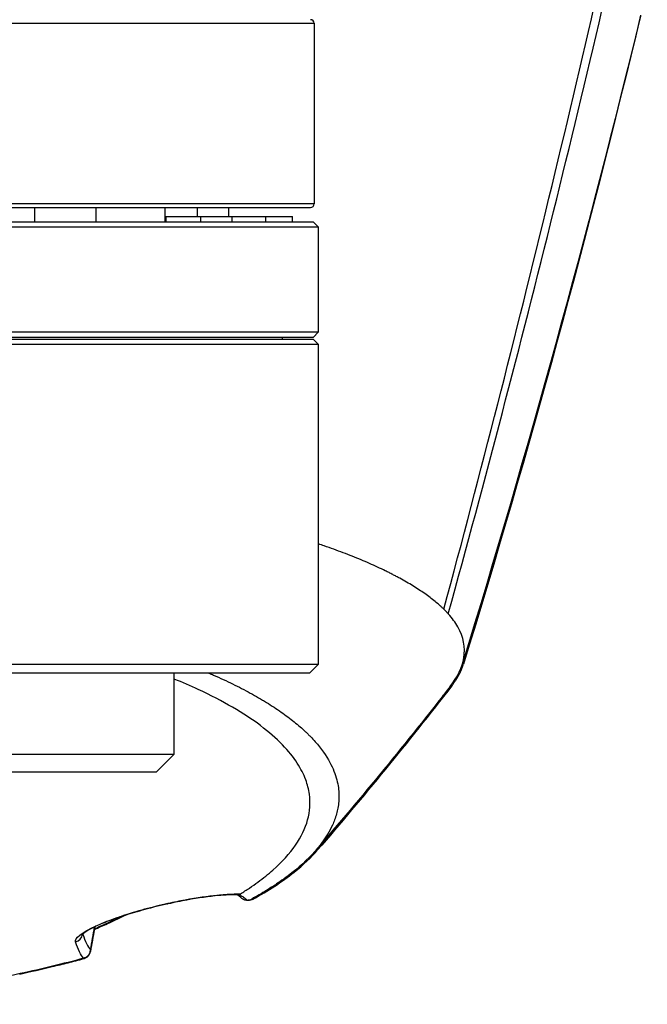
# Model space of a CAD drawing. Header units: millimetres. Extents: x 0 to 4378, y 0 to 2376.
# Tile 112 of 256: x 854 to 889, y 1937 to 1992. Entities that reach past the tile are written whole.
import ezdxf

# ---------------------------------------------------------------- set-up
doc = ezdxf.new("R2010")
doc.units = ezdxf.units.MM
doc.header["$LTSCALE"] = 0.2

# ---------------------------------------------------------------- blocks, each defined once
blk = doc.blocks.new('A$C6f7b2573')
for p, q in [((0.495, -165.7), (39.245, -165.7)), ((39.245, -165.7), (39.245, -175.7)), ((-39.055, -175.9), (39.045, -175.9)), ((39.245, -175.7), (0.495, -175.7)), ((23.764, -176.7), (23.764, -175.9)), ((27.143, -175.9), (27.143, -176.7)), ((30.995, -176.7), (30.995, -175.9)), ((32.788, -176.4), (32.788, -175.9)), ((34.495, -175.9), (34.495, -176.4)), ((-39.205, -176.7), (39.195, -176.7)), ((30.995, -176.4), (38.045, -176.4)), ((31.045, -176.7), (31.045, -176.4)), ((32.945, -176.4), (32.945, -176.7)), ((34.682, -176.4), (34.682, -176.7)), ((36.556, -176.4), (36.556, -176.7)), ((38.045, -176.7), (38.045, -176.4)), ((39.195, -176.7), (39.495, -177)), ((39.495, -177), (0.495, -177)), ((39.495, -182.8), (39.495, -177)), ((39.195, -183.1), (-39.205, -183.1)), ((-39.205, -183.2), (39.195, -183.2)), ((0.495, -182.8), (39.495, -182.8)), ((37.495, -183.2), (37.495, -183.1)), ((39.195, -183.1), (39.495, -182.8)), ((39.195, -183.2), (39.495, -183.5)), ((39.495, -183.5), (-39.505, -183.5)), ((39.495, -201.2), (39.495, -183.5)), ((-39.505, -201.2), (39.495, -201.2)), ((38.995, -201.7), (39.495, -201.2)), ((38.995, -201.7), (-39.005, -201.7)), ((31.495, -206.2), (31.495, -201.7)), ((-31.505, -206.2), (31.495, -206.2)), ((30.495, -207.2), (31.495, -206.2)), ((30.495, -207.2), (-30.505, -207.2)), ((35.094, -213.966), (35.094, -213.965)), ((27.074, -215.806), (27.074, -215.806))]:
    blk.add_line(p, q)
for centre, start, end in [((39.045, -165.7), 0, 90), ((39.045, -175.7), 270, 0)]:
    blk.add_arc(centre, 0.2, start, end)
for centre, major_axis, ratio, start_param, end_param in [((-47.242, -187.191), (-81.664, -284.757), 0.314614, 1.622387, 1.781696), ((-49.244, -185.49), (-81.93, -278.638), 0.32985, 1.621283, 1.780639), ((31.039, -214), (0.108, -0.488), 0.240475, 6.030999, 6.283186), ((31.039, -213.984), (0.108, -0.488), 0.241046, 0, 0.186322), ((25.917, -216.115), (-0.475, -0.157), 0.990713, 1.471008, 2.703037), ((26.354, -217.01), (-0.131, 0.488), 0.986377, 3.346798, 4.404048), ((26.356, -217.029), (0.133, -0.488), 0.986329, 0.201594, 1.124591), ((-26.449, -40.871), (-2.709, 204.014), 0.472683, 3.6508, 3.650987)]:
    blk.add_ellipse(centre, major_axis=major_axis, ratio=ratio, start_param=start_param, end_param=end_param)
for points in [[(57.345, -165.255), (54.438, -177.383), (51.15, -189.429), (47.53, -201.199)], [(57.332, -165.308), (54.393, -177.438), (51.09, -189.434), (47.468, -201.176)], [(46.794, -202.437), (44.373, -205.553), (41.878, -208.589), (39.345, -211.518)], [(46.876, -202.409), (44.459, -205.529), (41.966, -208.571), (39.438, -211.504)], [(31.167, -214.459), (32.93, -214.069), (34.323, -213.922), (35.159, -213.938)], [(35.223, -214.166), (35.143, -214.099), (35.047, -214.03), (34.934, -213.964)], [(35.024, -213.965), (35.045, -213.965), (35.065, -213.964), (35.086, -213.961)], [(35.086, -213.961), (35.092, -213.965), (35.098, -213.968), (35.104, -213.971)], [(35.849, -214.189), (35.841, -214.208), (35.833, -214.226), (35.826, -214.244)], [(27.085, -215.772), (27.006, -216.208), (26.926, -216.652), (26.845, -217.102)], [(27.065, -215.906), (26.993, -216.305), (26.92, -216.711), (26.848, -217.121)], [(26.853, -217.034), (26.929, -216.606), (27.005, -216.183), (27.081, -215.767)], [(27.086, -215.764), (27.086, -215.767), (27.086, -215.77), (27.085, -215.772)], [(26.423, -216.163), (26.56, -216.572), (26.704, -216.855), (26.853, -217.034)], [(26.467, -217.505), (26.313, -217.322), (26.165, -217.028), (26.024, -216.599)], [(26.583, -217.481), (26.584, -217.473), (26.585, -217.466), (26.587, -217.458)]]:
    blk.add_open_spline(points, degree=3)
for points, knots in [([(46.438, -198.166), (46.401, -198.129), (46.363, -198.093), (46.323, -198.056), (46.304, -198.038), (46.284, -198.02), (46.264, -198.001), (46.244, -197.983), (46.224, -197.965), (46.203, -197.947), (46.122, -197.874), (46.036, -197.801), (45.948, -197.729), (45.77, -197.584), (45.579, -197.44), (45.375, -197.297), (45.171, -197.154), (44.953, -197.011), (44.723, -196.87), (44.493, -196.729), (44.25, -196.589), (43.995, -196.45), (43.931, -196.415), (43.867, -196.38), (43.801, -196.346), (43.736, -196.311), (43.67, -196.276), (43.603, -196.242), (43.536, -196.207), (43.468, -196.173), (43.4, -196.138), (43.332, -196.104), (43.262, -196.07), (43.192, -196.036), (42.912, -195.899), (42.62, -195.763), (42.315, -195.629), (42.01, -195.495), (41.692, -195.363), (41.363, -195.232), (41.033, -195.101), (40.692, -194.971), (40.339, -194.843), (40.162, -194.779), (39.983, -194.716), (39.801, -194.653), (39.7, -194.618), (39.598, -194.583), (39.495, -194.548)], [0, 0, 0, 0, 0.0078081, 0.0078081, 0.0078081, 0.0117122, 0.0117122, 0.0117122, 0.0156163, 0.0156163, 0.0156163, 0.0312327, 0.0312327, 0.0312327, 0.062466, 0.062466, 0.062466, 0.0937, 0.0937, 0.0937, 0.1249346, 0.1249346, 0.1249346, 0.1327434, 0.1327434, 0.1327434, 0.1405522, 0.1405522, 0.1405522, 0.148361, 0.148361, 0.148361, 0.1561699, 0.1561699, 0.1561699, 0.1874057, 0.1874057, 0.1874057, 0.2186423, 0.2186423, 0.2186423, 0.2498794, 0.2498794, 0.2498794, 0.2654982, 0.2654982, 0.2654982, 0.274166, 0.274166, 0.274166, 0.274166]), ([(46.682, -198.419), (46.643, -198.375), (46.604, -198.334), (46.523, -198.25), (46.481, -198.208), (46.438, -198.166)], [0.0000002, 0.0000002, 0.0000002, 0.0000002, 0.0595754, 0.0595754, 0.1194311, 0.1194311, 0.1194311, 0.1194311]), ([(46.794, -202.437), (47.201, -201.913), (47.454, -201.384), (47.542, -200.853), (47.636, -200.282), (47.534, -199.709), (47.214, -199.143), (47.077, -198.9), (46.899, -198.659), (46.682, -198.419)], [0.682483, 0.682483, 0.682483, 0.682483, 0.8077419, 0.8077419, 0.8077419, 0.9423656, 0.9423656, 0.9423656, 1, 1, 1, 1]), ([(46.373, -202.977), (46.374, -202.975), (46.376, -202.974), (46.441, -202.908), (46.503, -202.843), (46.621, -202.713), (46.678, -202.648), (46.788, -202.518), (46.84, -202.453), (46.903, -202.371), (46.915, -202.355), (46.939, -202.322), (46.951, -202.306), (46.987, -202.257), (47.01, -202.224), (47.044, -202.175), (47.056, -202.159), (47.078, -202.126), (47.088, -202.11), (47.11, -202.077), (47.12, -202.06), (47.136, -202.036), (47.141, -202.028), (47.152, -202.011), (47.157, -202.003), (47.182, -201.962), (47.202, -201.929), (47.23, -201.88), (47.239, -201.863), (47.258, -201.831), (47.267, -201.814), (47.28, -201.789), (47.285, -201.781), (47.293, -201.765), (47.298, -201.757), (47.311, -201.732), (47.319, -201.715), (47.336, -201.683), (47.344, -201.666), (47.36, -201.633), (47.367, -201.617), (47.383, -201.584), (47.39, -201.567), (47.405, -201.534), (47.412, -201.518), (47.433, -201.468), (47.447, -201.435), (47.466, -201.386), (47.472, -201.369), (47.484, -201.336), (47.49, -201.32), (47.507, -201.27), (47.518, -201.237), (47.529, -201.202), (47.53, -201.201), (47.53, -201.199)], [0.6402783, 0.6402783, 0.6402783, 0.6402783, 0.640625, 0.640625, 0.65625, 0.65625, 0.671875, 0.671875, 0.6875, 0.6875, 0.6914062, 0.6914062, 0.6953125, 0.6953125, 0.703125, 0.703125, 0.7070312, 0.7070312, 0.7109375, 0.7109375, 0.7148438, 0.7148438, 0.7167969, 0.7167969, 0.71875, 0.71875, 0.7265625, 0.7265625, 0.7304688, 0.7304688, 0.734375, 0.734375, 0.7363281, 0.7363281, 0.7382813, 0.7382813, 0.7421875, 0.7421875, 0.7460938, 0.7460938, 0.75, 0.75, 0.7539062, 0.7539062, 0.7578125, 0.7578125, 0.765625, 0.765625, 0.7695312, 0.7695312, 0.7734375, 0.7734375, 0.78125, 0.78125, 0.7816842, 0.7816842, 0.7816842, 0.7816842]), ([(33.412, -201.7), (33.499, -201.737), (33.585, -201.774), (33.855, -201.893), (34.036, -201.974), (34.389, -202.138), (34.562, -202.221), (35.07, -202.469), (35.397, -202.637), (35.786, -202.85), (35.864, -202.893), (36.094, -203.022), (36.243, -203.109), (36.464, -203.24), (36.536, -203.284), (36.751, -203.416), (36.889, -203.504), (37.16, -203.681), (37.291, -203.771), (37.674, -204.039), (37.914, -204.219), (38.252, -204.492), (38.36, -204.583), (38.569, -204.765), (38.671, -204.857), (38.816, -204.994), (38.863, -205.04), (38.955, -205.131), (39, -205.177), (39.135, -205.316), (39.223, -205.411), (39.64, -205.886), (39.91, -206.268), (40.292, -206.976), (40.421, -207.298), (40.542, -207.765), (40.571, -207.908), (40.609, -208.184), (40.619, -208.319), (40.625, -208.576), (40.621, -208.7), (40.6, -208.944), (40.584, -209.062), (40.522, -209.399), (40.462, -209.616), (40.345, -209.931), (40.305, -210.027), (40.181, -210.301), (40.086, -210.479), (39.789, -210.968), (39.559, -211.277), (38.885, -212.04), (38.388, -212.492), (37.658, -213.044), (37.506, -213.153), (37.114, -213.425), (36.866, -213.587), (36.346, -213.907), (36.074, -214.065), (35.79, -214.221)], [4.120467, 4.120467, 4.120467, 4.120467, 4.167567, 4.167567, 4.269418, 4.269418, 4.369954, 4.369954, 4.571149, 4.571149, 4.622187, 4.622187, 4.723493, 4.723493, 4.773989, 4.773989, 4.875794, 4.875794, 4.977689, 4.977689, 5.180344, 5.180344, 5.28101, 5.28101, 5.381418, 5.381418, 5.431229, 5.431229, 5.480614, 5.480614, 5.585926, 5.585926, 5.997722, 5.997722, 6.342442, 6.342442, 6.492949, 6.492949, 6.634209, 6.634209, 6.768139, 6.768139, 6.892935, 6.892935, 7.129475, 7.129475, 7.232814, 7.232814, 7.427256, 7.427256, 7.767251, 7.767251, 8.275888, 8.275888, 8.402901, 8.402901, 8.593374, 8.593374, 8.783851, 8.783851, 8.783851, 8.783851]), ([(35.159, -213.938), (35.332, -213.83), (35.5, -213.722), (35.824, -213.504), (35.981, -213.394), (36.433, -213.063), (36.711, -212.84), (37.475, -212.164), (37.891, -211.704), (38.853, -210.312), (39.116, -209.363), (38.949, -208.148), (38.88, -207.879), (38.666, -207.305), (38.511, -207.001), (38.092, -206.354), (37.817, -206.013), (37.143, -205.317), (36.738, -204.963), (35.817, -204.269), (35.301, -203.929), (34.148, -203.259), (33.511, -202.929), (32.41, -202.419), (31.968, -202.226), (31.495, -202.033)], [-10.859614, -10.859614, -10.859614, -10.859614, -10.677129, -10.677129, -10.494772, -10.494772, -10.130327, -10.130327, -9.403186, -9.403186, -7.956179, -7.956179, -7.544329, -7.544329, -7.074153, -7.074153, -6.537449, -6.537449, -5.966218, -5.966218, -5.396053, -5.396053, -4.815422, -4.815422, -4.468393, -4.468393, -4.468393, -4.468393]), ([(35.826, -214.244), (36.712, -213.759), (37.484, -213.254), (38.644, -212.333), (39.079, -211.921), (39.438, -211.504)], [0.000001, 0.000001, 0.000001, 0.000001, 0.5554662, 0.5554662, 0.9884415, 0.9884415, 0.9884415, 0.9884415]), ([(35.024, -213.965), (34.728, -213.958), (34.33, -213.976), (33.359, -214.072), (32.757, -214.157), (31.79, -214.336), (31.472, -214.401), (31.147, -214.472)], [0, 0, 0, 0, 0.2146112, 0.2146112, 0.4411618, 0.4411618, 0.5439911, 0.5439911, 0.5439911, 0.5439911]), ([(34.965, -213.982), (34.691, -213.979), (34.34, -213.995), (33.44, -214.079), (32.845, -214.16), (31.855, -214.339), (31.504, -214.41), (31.147, -214.489)], [0.0237534, 0.0237534, 0.0237534, 0.0237534, 0.2129896, 0.2129896, 0.4400739, 0.4400739, 0.5534225, 0.5534225, 0.5534225, 0.5534225]), ([(35.159, -213.938), (35.151, -213.943), (35.141, -213.947), (35.116, -213.956), (35.102, -213.959), (35.086, -213.961)], [0, 0, 0, 0, 0.00562714, 0.00562714, 0.01131356, 0.01131356, 0.01131356, 0.01131356]), ([(35.104, -213.971), (35.116, -213.978), (35.129, -213.985), (35.14, -213.992), (35.211, -214.034), (35.278, -214.078), (35.341, -214.122), (35.404, -214.167), (35.463, -214.213), (35.518, -214.26), (35.525, -214.266), (35.533, -214.273), (35.541, -214.28)], [0.0000625, 0.0000625, 0.0000625, 0.0000625, 0.0726047, 0.0726047, 0.0726047, 0.5034174, 0.5034174, 0.5034174, 0.937574, 0.937574, 0.937574, 0.9999576, 0.9999576, 0.9999576, 0.9999576]), ([(35.223, -214.166), (35.229, -214.171), (35.236, -214.176), (35.242, -214.181), (35.285, -214.214), (35.333, -214.24), (35.384, -214.257), (35.434, -214.273), (35.488, -214.281), (35.541, -214.28)], [0.4439908, 0.4439908, 0.4439908, 0.4439908, 0.4836581, 0.4836581, 0.4836581, 0.741404, 0.741404, 0.741404, 0.9999935, 0.9999935, 0.9999935, 0.9999935]), ([(35.574, -214.303), (35.521, -214.305), (35.466, -214.297), (35.416, -214.28), (35.365, -214.264), (35.317, -214.238), (35.274, -214.205), (35.269, -214.201), (35.264, -214.197), (35.259, -214.194)], [0.0000062, 0.0000062, 0.0000062, 0.0000062, 0.2569256, 0.2569256, 0.2569256, 0.5130304, 0.5130304, 0.5130304, 0.5425233, 0.5425233, 0.5425233, 0.5425233]), ([(35.541, -214.28), (35.568, -214.279), (35.594, -214.276), (35.643, -214.27), (35.666, -214.266), (35.729, -214.25), (35.763, -214.236), (35.79, -214.221)], [-0.03447924, -0.03447924, -0.03447924, -0.03447924, -0.02589351, -0.02589351, -0.01723465, -0.01723465, 0, 0, 0, 0]), ([(35.826, -214.244), (35.798, -214.259), (35.764, -214.273), (35.7, -214.289), (35.677, -214.293), (35.628, -214.3), (35.601, -214.302), (35.574, -214.303)], [-0.03456122, -0.03456122, -0.03456122, -0.03456122, -0.01736204, -0.01736204, -0.0086484, -0.0086484, -0.00000795, -0.00000795, -0.00000795, -0.00000795]), ([(26.024, -216.599), (25.96, -216.404), (26.32, -216.081), (27.251, -215.669), (27.717, -215.463), (28.333, -215.236), (29.017, -215.025), (29.7, -214.813), (30.449, -214.618), (31.167, -214.459)], [0, 0, 0, 0, 0.5, 0.5, 0.5, 0.75, 0.75, 0.75, 1, 1, 1, 1]), ([(31.147, -214.472), (30.724, -214.566), (30.281, -214.675), (29.418, -214.909), (28.986, -215.039), (28.254, -215.284), (27.933, -215.402), (27.358, -215.634), (27.105, -215.751), (26.701, -215.962), (26.55, -216.06), (26.417, -216.166), (26.389, -216.196), (26.376, -216.211), (26.375, -216.212), (26.375, -216.212)], [0, 0, 0, 0, 0.1340256, 0.1340256, 0.2690653, 0.2690653, 0.3893505, 0.3893505, 0.5194372, 0.5194372, 0.6572015, 0.6572015, 0.731193, 0.731193, 0.7518694, 0.7518694, 0.7518694, 0.7518694]), ([(31.147, -214.489), (30.722, -214.582), (30.277, -214.691), (29.477, -214.909), (29.109, -215.017), (28.769, -215.127)], [0, 0, 0, 0, 0.1344866, 0.1344866, 0.2494417, 0.2494417, 0.2494417, 0.2494417]), ([(27.061, -215.908), (27.307, -215.8), (27.55, -215.692), (28.095, -215.444), (28.399, -215.303), (28.756, -215.134), (28.811, -215.108), (28.865, -215.081)], [0.0241132, 0.0241132, 0.0241132, 0.0241132, 0.1113311, 0.1113311, 0.223129, 0.223129, 0.2434045, 0.2434045, 0.2434045, 0.2434045]), ([(28.717, -215.129), (28.696, -215.139), (28.675, -215.149), (28.363, -215.297), (28.063, -215.437), (27.526, -215.681), (27.295, -215.784), (27.065, -215.885)], [0.8007525, 0.8007525, 0.8007525, 0.8007525, 0.8084261, 0.8084261, 0.9155642, 0.9155642, 0.9957035, 0.9957035, 0.9957035, 0.9957035]), ([(22.927, -218.377), (23.542, -218.245), (24.144, -218.108), (25.029, -217.895), (25.32, -217.823), (25.899, -217.676), (26.186, -217.601), (26.469, -217.525)], [-0.4477477, -0.4477477, -0.4477477, -0.4477477, -0.2234263, -0.2234263, -0.1115148, -0.1115148, -0.000024, -0.000024, -0.000024, -0.000024]), ([(26.467, -217.505), (25.905, -217.657), (25.331, -217.804), (24.159, -218.087), (23.561, -218.224), (22.952, -218.356)], [-0.4434314, -0.4434314, -0.4434314, -0.4434314, -0.2218644, -0.2218644, -0.0000001, -0.0000001, -0.0000001, -0.0000001]), ([(26.581, -217.461), (26.561, -217.471), (26.541, -217.48), (26.512, -217.491), (26.502, -217.494), (26.488, -217.499), (26.484, -217.5), (26.475, -217.503), (26.471, -217.504), (26.467, -217.505)], [0.00000099, 0.00000099, 0.00000099, 0.00000099, 0.00684304, 0.00684304, 0.01028039, 0.01028039, 0.01207502, 0.01207502, 0.01365594, 0.01365594, 0.01365594, 0.01365594]), ([(26.469, -217.525), (26.473, -217.523), (26.477, -217.522), (26.486, -217.52), (26.492, -217.518), (26.506, -217.513), (26.516, -217.51), (26.545, -217.499), (26.564, -217.49), (26.583, -217.481)], [0.00001213, 0.00001213, 0.00001213, 0.00001213, 0.00167312, 0.00167312, 0.00359215, 0.00359215, 0.00716781, 0.00716781, 0.01363305, 0.01363305, 0.01363305, 0.01363305]), ([(22.952, -218.356), (20.952, -218.789), (18.833, -219.167), (15.128, -219.701), (13.586, -219.89), (12.002, -220.051), (11.985, -220.053), (11.967, -220.055)], [-2.46196, -2.46196, -2.46196, -2.46196, -1.724279, -1.724279, -1.222629, -1.222629, -1.21699, -1.21699, -1.21699, -1.21699])]:
    blk.add_open_spline(points, degree=3, knots=knots)

msp = doc.modelspace()

# ---------------------------------------------------------------- block references
msp.add_blockref('A$C6f7b2573', (831.422, 2157.464))

doc.saveas('drawing.dxf')
